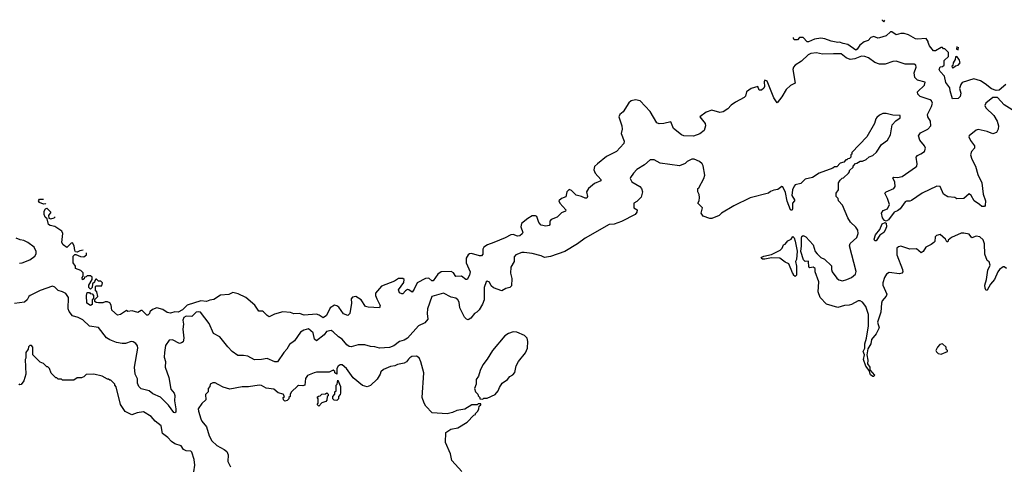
# Model space of a CAD drawing. Extents: x 2348354 to 2479840, y 460476 to 613653.
# Tile 161 of 256: x 2392714 to 2401476, y 582402 to 586368. Entities that reach past the tile are written whole.
import ezdxf

# ---------------------------------------------------------------- set-up
doc = ezdxf.new("R2010")
doc.units = 0

msp = doc.modelspace()

# ---------------------------------------------------------------- linework, layer by layer
at = {"layer": '0CON05XD'}
for points in [[(2400390, 586368.3), (2400390, 586365), (2400405, 586350), (2400412.2, 586363.9)], [(2401489.1, 585790.9), (2401429.1, 585740.9), (2401405, 585737.3), (2401361.8, 585751.8), (2401305, 585798), (2401265, 585824.2), (2401205, 585842.5), (2401101.2, 585808.8), (2401088.3, 585791.7), (2401077.5, 585755), (2401088.8, 585715), (2401082.5, 585685), (2401065, 585667.5), (2401015, 585662.5), (2400993.3, 585735), (2400991.7, 585761.7), (2400955, 585810), (2400943.3, 585865), (2400905, 585906.7), (2400896.2, 585925), (2400905, 585947.5), (2400927, 585953), (2400940, 585965), (2400940, 586005), (2400978.3, 586041.7), (2400980, 586075), (2400948.3, 586108.3), (2400935, 586110), (2400925, 586120), (2400915, 586120), (2400865, 586090), (2400845, 586092.5), (2400812, 586135), (2400797.5, 586165), (2400800, 586175), (2400781.7, 586201.7), (2400700, 586195), (2400685, 586198), (2400625, 586234), (2400585.8, 586245.8), (2400555, 586246), (2400515, 586234.2), (2400475, 586260), (2400465, 586260), (2400426, 586225), (2400365, 586206.2), (2400350, 586205), (2400315, 586217.5), (2400289.3, 586210.7), (2400265, 586184), (2400230, 586170), (2400189.3, 586140.7), (2400167.5, 586105), (2400155, 586097.5), (2400082.5, 586147.5), (2400042.5, 586155), (2400009.3, 586169.3), (2399995, 586166.7), (2399935, 586176.7), (2399879.2, 586199.2), (2399845, 586204), (2399785.8, 586194.2), (2399735, 586170), (2399721.7, 586171.7), (2399685, 586210), (2399655, 586210), (2399635, 586190), (2399605, 586190), (2399600, 586205), (2399600, 586209.2)], [(2401054.7, 586128.7), (2401050, 586105), (2401065, 586100), (2401069.9, 586124.5)], [(2401545, 585566.2), (2401475, 585609.2), (2401416, 585675), (2401375, 585676.7), (2401312, 585625), (2401303.3, 585605), (2401311.2, 585585), (2401383.8, 585515), (2401413.8, 585465), (2401423.3, 585425), (2401422.5, 585395), (2401407.5, 585365), (2401375, 585352.5), (2401325, 585373.8), (2401245, 585391.2), (2401225.9, 585384.1), (2401164.3, 585335.7), (2401160, 585325), (2401174.3, 585294.3), (2401212.5, 585245), (2401212.5, 585225), (2401184.2, 585195.8), (2401174.2, 585165), (2401187, 585127), (2401220, 585065), (2401240.8, 584990.8), (2401276.7, 584915), (2401287.5, 584815), (2401308.8, 584755), (2401306.4, 584713.6), (2401300, 584705), (2401277.5, 584705), (2401255, 584724.3), (2401208.8, 584755), (2401182.5, 584805), (2401165, 584818.8), (2401115, 584777.5), (2401055, 584773.8), (2401035, 584786.7), (2400975, 584792), (2400935, 584816.7), (2400905, 584882.5), (2400875, 584887.5), (2400746.7, 584825), (2400651.3, 584758.7), (2400635, 584752.9), (2400605, 584754), (2400595, 584748), (2400548.8, 584685), (2400525, 584666.2), (2400497.5, 584655), (2400445, 584586), (2400425, 584576.2), (2400410.5, 584580.5), (2400392, 584605), (2400384, 584645), (2400399.5, 584670.5), (2400437.5, 584685), (2400453.3, 584725), (2400437.7, 584777.7), (2400414, 584825), (2400425, 584835.8), (2400492.5, 584865), (2400505, 584882.5), (2400502.3, 584922.3), (2400485, 584960), (2400493.9, 584966.1), (2400525, 584963.8), (2400565.9, 584974.1), (2400686.7, 585055), (2400696.7, 585065), (2400701.2, 585085), (2400693.3, 585145), (2400705, 585160), (2400734.2, 585175.8), (2400766.2, 585195), (2400776.2, 585225), (2400767.1, 585247.1), (2400723.8, 585295), (2400713.9, 585336.1), (2400729.5, 585360.5), (2400796.8, 585393.2), (2400821.2, 585425), (2400820, 585465), (2400796.2, 585505), (2400792, 585525), (2400828.8, 585595), (2400836, 585625), (2400828.8, 585645), (2400815.7, 585655.7), (2400727.5, 585685), (2400706.7, 585705), (2400703.8, 585725), (2400766, 585785), (2400773.3, 585813.3), (2400705, 585830), (2400680, 585855), (2400673.3, 585895), (2400691.2, 585945), (2400687.5, 585965), (2400675, 585973.3), (2400595, 585973.8), (2400515, 586000), (2400485, 585996.7), (2400415, 585973.8), (2400365, 585972.5), (2400325, 585986), (2400267.6, 586027.6), (2400235, 586041.4), (2400205, 586044.5), (2400145, 586019.2), (2400105, 586014.7), (2400068.2, 586028.2), (2400025, 586065.8), (2399955, 586064.4), (2399857.3, 586062.7), (2399805, 586073.8), (2399755, 586068.1), (2399730, 586055), (2399672, 585998), (2399615, 585963.3), (2399600, 585945), (2399594, 585925), (2399616.2, 585803.8), (2399575, 585783.3), (2399534.1, 585745.9), (2399497.3, 585682.7), (2399455, 585627.5), (2399425, 585673.8), (2399365, 585820), (2399345, 585830), (2399340, 585815), (2399343.3, 585775), (2399335, 585757.5), (2399315, 585740), (2399295, 585742.5), (2399282.5, 585772.5), (2399223.3, 585755), (2399182.9, 585725), (2399172, 585688), (2399161.4, 585675), (2399085, 585635.6), (2399045, 585606.7), (2399015, 585574.4), (2398975, 585548.1), (2398945, 585542.9), (2398875, 585564.3), (2398824, 585545), (2398767.5, 585505), (2398813.1, 585445), (2398817, 585423), (2398805, 585383.3), (2398767.7, 585352.3), (2398709.3, 585330.7), (2398625, 585336), (2398605, 585343.3), (2398531.4, 585401.4), (2398508.8, 585458.8), (2398446.8, 585443.2), (2398405, 585442.5), (2398385, 585450.6), (2398325, 585550.6), (2398236.6, 585646.6), (2398195, 585655.9), (2398155, 585645.2), (2398135, 585628.7), (2398085, 585547.9), (2398055, 585523.1), (2398044.6, 585505), (2398073.2, 585425), (2398075.4, 585394.6), (2398068.1, 585355), (2398094.1, 585285.9), (2398090, 585265), (2398025.3, 585194.7), (2397935, 585150), (2397855, 585085.6), (2397829.1, 585060.9), (2397823.4, 585033.4), (2397835, 585003.8), (2397886.2, 584945), (2397886.7, 584935), (2397829.3, 584910.7), (2397775, 584866.2), (2397758.6, 584835), (2397766.9, 584795), (2397760.8, 584779.2), (2397745, 584778.6), (2397715, 584795.7), (2397665, 584806), (2397625, 584848.8), (2397605, 584855.8), (2397582.5, 584835), (2397575, 584792.5), (2397535, 584778), (2397512, 584755), (2397520, 584735), (2397573.3, 584675), (2397570, 584665), (2397535, 584648.8), (2397498.3, 584611.7), (2397445, 584590), (2397433.3, 584575), (2397433, 584547), (2397425, 584537.5), (2397395, 584531.2), (2397355, 584538.8), (2397334.3, 584564.3), (2397315, 584617.5), (2397303.6, 584623.6), (2397275, 584621.4), (2397235, 584600.4), (2397180, 584555), (2397174.6, 584524.6), (2397190.8, 584475), (2397185, 584461.2), (2397165, 584446), (2397145, 584441.9), (2397106.9, 584456.9), (2397085, 584454.6), (2397035, 584426.9), (2396934, 584385)], [(2401015, 585940), (2401025, 585942.5), (2401042.5, 585957.5), (2401065, 585962.5), (2401082.5, 585985), (2401073.3, 586013.3), (2401055, 586040), (2401041.7, 586038.3), (2401040, 586015), (2401020, 585985), (2401018.3, 585961.7), (2401010, 585955), (2401015, 585940)], [(2401495.5, 584155), (2401475, 584169.2), (2401465, 584169.2), (2401435, 584146), (2401417.5, 584125), (2401389.4, 584055), (2401354.3, 584015), (2401325, 583960), (2401315, 583957.5), (2401305, 583980), (2401304.4, 584005), (2401318.9, 584055), (2401329.4, 584140.6), (2401351.2, 584185), (2401343, 584213), (2401322.5, 584225), (2401302, 584282), (2401300.8, 584375), (2401288.8, 584408.8), (2401260, 584435), (2401225, 584441.2), (2401188.3, 584428.3), (2401165, 584460), (2401115, 584467.5), (2401093, 584467), (2401005, 584430), (2400977.5, 584405), (2400975, 584390), (2400965, 584390), (2400952.5, 584415), (2400905, 584457.5), (2400871.7, 584448.3), (2400860, 584435), (2400856.7, 584395), (2400850, 584385), (2400825, 584366.2), (2400777.5, 584345), (2400753.3, 584305), (2400736.4, 584293.6), (2400695, 584330), (2400635, 584326.7), (2400555, 584352.5), (2400535, 584347.5), (2400520, 584335), (2400520, 584275), (2400570, 584145), (2400572.5, 584125), (2400565, 584112.5), (2400545, 584106.7), (2400451.7, 584118.3), (2400428.8, 584105), (2400410, 584075), (2400394, 584025), (2400396.2, 584005), (2400430, 583925), (2400423.6, 583906.4), (2400390, 583865), (2400383.3, 583845), (2400376.2, 583765), (2400347.5, 583675), (2400363.3, 583625), (2400336.1, 583573.9), (2400295, 583522.5), (2400287.2, 583482.8), (2400261.7, 583438.3), (2400252, 583385), (2400261.1, 583338.9), (2400260, 583305), (2400278.8, 583275), (2400280.8, 583250.8), (2400320.6, 583205), (2400316.4, 583193.6), (2400305, 583191.9), (2400285, 583208), (2400274, 583245), (2400244.2, 583285), (2400224.1, 583344.1), (2400232, 583385), (2400220.6, 583415), (2400234.2, 583445), (2400234.4, 583485), (2400249.2, 583535), (2400267.1, 583645), (2400267.8, 583745), (2400245, 583816.7), (2400215.6, 583855.6), (2400195, 583866.2), (2400175, 583866.7), (2400115, 583833.3), (2400095, 583826.7), (2400055, 583826.2), (2399995, 583806.7), (2399895, 583837.5), (2399837, 583897), (2399820, 583945), (2399826.1, 584036.1), (2399793.3, 584125), (2399792.5, 584155), (2399775, 584166.7), (2399745, 584160), (2399737.5, 584165), (2399735, 584220), (2399705, 584216.7), (2399689.7, 584229.7), (2399666.4, 584305), (2399672.5, 584355), (2399671.2, 584425), (2399675, 584440), (2399685, 584447.5), (2399710, 584435), (2399776.1, 584366.1), (2399792.5, 584305), (2399810, 584285), (2399845, 584252.5), (2399875, 584237.5), (2399939.2, 584179.2), (2399939.2, 584145), (2399945.7, 584125), (2399986.6, 584066.6), (2400003.6, 584053.6), (2400035, 584045.6), (2400075, 584055.6), (2400116.2, 584075), (2400152, 584105), (2400158.3, 584128.3), (2400097.5, 584355), (2400105, 584377.5), (2400165, 584430), (2400176.9, 584465), (2400174.2, 584494.2), (2400155, 584522.5), (2400107.5, 584565), (2400082.5, 584605), (2400037, 584717), (2400000, 584755), (2399998.3, 584778.3), (2399980, 584795), (2399980, 584825), (2400000, 584855), (2400000, 584915), (2400015, 584940), (2400033, 584957), (2400045, 584960), (2400088.3, 585001.7), (2400100, 585015), (2400100, 585025), (2400130, 585055), (2400130, 585065), (2400151.7, 585088.3), (2400165, 585090), (2400195, 585110), (2400215, 585110), (2400247, 585123), (2400273, 585147), (2400305, 585160), (2400339.3, 585190.7), (2400383.6, 585256.4), (2400437.5, 585295), (2400462.5, 585345), (2400477, 585433), (2400510.7, 585469.3), (2400550, 585495), (2400550, 585515), (2400545, 585516.7), (2400485, 585517.5), (2400425, 585533.3), (2400395, 585532.5), (2400365, 585517.5), (2400343, 585497), (2400332.5, 585485), (2400320, 585445), (2400253, 585327), (2400120, 585185), (2400118.3, 585171.7), (2400110, 585165), (2400110, 585145), (2400098.3, 585131.7), (2400085, 585130), (2400075, 585120), (2400065, 585120), (2400048.3, 585101.7), (2400015, 585090), (2399985, 585060), (2399965, 585060), (2399951.7, 585048.3), (2399828.3, 585001.7), (2399770, 584965), (2399705, 584950), (2399665, 584910), (2399615, 584897.5), (2399605, 584887.5), (2399592.5, 584855), (2399586.7, 584805), (2399610, 584765), (2399610, 584755), (2399590, 584735), (2399592.5, 584685), (2399585, 584670), (2399573.3, 584675), (2399544.3, 584754.3), (2399529.5, 584829.5), (2399505, 584880), (2399495, 584882.5), (2399461.7, 584858.3), (2399425, 584852.5), (2399395, 584840), (2399377, 584823), (2399215, 584782.5), (2399069.3, 584710.7), (2398960, 584645), (2398940, 584625), (2398875, 584597.5), (2398855, 584597.5), (2398795, 584620), (2398780, 584645), (2398790, 584695), (2398750, 584735), (2398760, 584755), (2398762.5, 584785), (2398761.7, 584811.7), (2398747.5, 584835), (2398750, 584865), (2398757, 584873), (2398802.5, 584955), (2398812.5, 584985), (2398796.4, 585066.4), (2398787.5, 585085), (2398765, 585106.7), (2398716.1, 585126.1), (2398695, 585126.7), (2398655, 585107.5), (2398635, 585087.5), (2398585, 585067.5), (2398415, 585092.5), (2398361.7, 585121.7), (2398325, 585120), (2398273, 585077), (2398207.5, 585035), (2398175, 585002.5), (2398150, 584965), (2398147.5, 584955), (2398162.5, 584925), (2398233, 584883), (2398247, 584867), (2398257.5, 584835), (2398245, 584790), (2398205, 584750), (2398180, 584735), (2398180, 584695), (2398210, 584675), (2398207.5, 584655), (2398190, 584635), (2398068.8, 584571.2), (2398005, 584550), (2397960, 584545), (2397745, 584424), (2397676.6, 584373.4), (2397565, 584306), (2397439.2, 584260.8)], [(2392947.1, 584732.1), (2392945, 584730), (2392925, 584727.5), (2392890, 584740), (2392882.5, 584755), (2392890, 584770), (2392925.9, 584770)], [(2393280.1, 584316.7), (2393248.3, 584311.7), (2393225, 584300), (2393211.7, 584301.7), (2393203.6, 584313.6), (2393200, 584355), (2393185, 584382.5), (2393170.7, 584379.3), (2393135, 584340), (2393100, 584365), (2393090, 584385), (2393098.8, 584465), (2393087.7, 584487.7), (2393027.7, 584527.7), (2392985, 584536.2), (2392970, 584545), (2392957.5, 584595), (2392941.7, 584611.7), (2392932.5, 584635), (2392932.5, 584665), (2392943.6, 584686.4), (2392955, 584690), (2392990, 584655), (2392970, 584625), (2392973.3, 584603.3), (2392990, 584595), (2393020, 584605), (2393028.4, 584613.4)], [(2400335, 584398.8), (2400325, 584400), (2400319.2, 584415), (2400328.9, 584455), (2400368.5, 584501.5), (2400388.8, 584551.2), (2400415, 584562.5), (2400425, 584557.5), (2400428.5, 584525), (2400417.3, 584495), (2400403.3, 584475), (2400369.5, 584450.5), (2400335, 584398.8)], [(2392711.2, 584201.2), (2392735, 584204.2), (2392805, 584230), (2392848, 584265), (2392860, 584285), (2392862, 584305), (2392843.8, 584345), (2392786.7, 584385), (2392752.1, 584402.1), (2392719.4, 584409.4), (2392682.7, 584422.7)], [(2396934, 584385), (2396876, 584365), (2396844.4, 584345), (2396834.4, 584325), (2396835, 584282.5), (2396825, 584268), (2396805, 584266.9), (2396735, 584288.2), (2396716.2, 584285), (2396704.3, 584275), (2396688.6, 584245), (2396686.9, 584205), (2396724, 584125), (2396716.6, 584093.4), (2396695, 584056.7), (2396685, 584056.7), (2396645, 584086), (2396595, 584084), (2396574.2, 584114.2), (2396555, 584126), (2396464.5, 584125.5), (2396434, 584105), (2396395, 584043.3), (2396382.5, 584045), (2396355, 584068), (2396325, 584065.7), (2396250, 584025), (2396225, 583970), (2396206.1, 583943.9), (2396177.5, 583965), (2396165, 583966), (2396147.5, 583955), (2396125, 583927.5), (2396115, 583927.5), (2396095, 583937.5), (2396083.8, 583965), (2396131.2, 584028.8), (2396136.2, 584055), (2396125, 584066.2), (2396085, 584065.8), (2396048.5, 584041.5), (2395934.6, 583995.4), (2395880.6, 583935), (2395880, 583915), (2395892.9, 583882.9), (2395922, 583825), (2395916.7, 583805), (2395815, 583808.8), (2395792.5, 583815), (2395753.3, 583875), (2395705, 583904.2), (2395675, 583900), (2395664.2, 583885), (2395665.7, 583845), (2395651.2, 583755), (2395635, 583736.7), (2395595, 583751.2), (2395555, 583809.2), (2395535, 583822.9), (2395515, 583826.9), (2395475.8, 583805), (2395445.8, 583735), (2395415, 583716), (2395379.5, 583739.5), (2395355, 583747.9), (2395245, 583738.9), (2395205, 583752.7), (2395155, 583751.8), (2395122.7, 583762.7), (2395055, 583769.5), (2394981.3, 583748.7), (2394935, 583724), (2394916.2, 583735), (2394885, 583768.8), (2394875, 583773.8), (2394842.9, 583772.9), (2394807.2, 583827.2), (2394725.6, 583895.6), (2394658.7, 583928.7), (2394610.6, 583939.4), (2394575, 583921.4), (2394502.5, 583917.5), (2394442.7, 583877.3), (2394405, 583872), (2394375, 583860), (2394325, 583866), (2394203.6, 583826.4), (2394164.2, 583785), (2394125, 583764.4), (2394095, 583768.6), (2394055, 583757.5), (2394025, 583762.5), (2393987.7, 583787.7), (2393935, 583802.5), (2393895, 583790), (2393871.7, 583768.3), (2393870, 583755), (2393855, 583740), (2393845, 583740), (2393805, 583780), (2393795, 583780), (2393765, 583762.5), (2393715, 583777.5), (2393675, 583772.5), (2393665, 583780), (2393610, 583745), (2393585, 583740), (2393533.9, 583783.9), (2393527, 583827), (2393515, 583847.5), (2393495, 583857.5), (2393475, 583857.5), (2393455, 583847.5), (2393415, 583847.5), (2393395, 583850), (2393381.7, 583861.7), (2393381.7, 583878.3), (2393410, 583905), (2393400, 583945), (2393390, 583955), (2393390, 583995), (2393395, 584000), (2393445, 584000), (2393450, 584025), (2393435, 584040), (2393415, 584040), (2393398.3, 584058.3), (2393391.7, 584058.3), (2393381.7, 584048.3), (2393378.3, 584031.7), (2393361.7, 584018.3), (2393360, 583985), (2393345, 583970), (2393330, 583985), (2393330, 584005), (2393360, 584055), (2393358.3, 584078.3), (2393345, 584090), (2393315, 584090), (2393305, 584080), (2393291.7, 584078.3), (2393288.3, 584061.7), (2393271.7, 584051.7), (2393270, 584075), (2393280, 584085), (2393280, 584115), (2393257, 584137), (2393210, 584155), (2393210, 584175), (2393190, 584205), (2393190, 584265), (2393205, 584280), (2393215, 584280), (2393255, 584260), (2393285, 584257.5), (2393310, 584275), (2393310, 584292.1)], [(2399615, 584082.5), (2399600, 584095), (2399600, 584105), (2399590, 584115), (2399560, 584195), (2399525, 584210), (2399480, 584245), (2399405, 584248), (2399345, 584235.7), (2399325, 584236.2), (2399314, 584245), (2399318.8, 584255), (2399335, 584264.2), (2399405, 584280), (2399483, 584317), (2399500, 584335), (2399510, 584365), (2399525, 584370), (2399550.7, 584399.3), (2399580, 584415), (2399595, 584440), (2399607, 584427), (2399616.1, 584396.1), (2399632.1, 584307.9), (2399625.9, 584234.1), (2399617.5, 584215), (2399626.2, 584175), (2399626.7, 584095), (2399615, 584082.5)], [(2397439.2, 584260.8), (2397385, 584253.3), (2397355, 584266.7), (2397275, 584286.2), (2397203.6, 584296.4), (2397183.6, 584296.4), (2397130, 584275), (2397113, 584257), (2397113.3, 584215), (2397083.9, 584166.1), (2397081.2, 584111.2), (2397094, 584065), (2397090.7, 583999.3), (2397075.9, 583984.1), (2397040, 583975), (2397005, 583956.7), (2396931.7, 583981.7), (2396911.2, 584001.2), (2396895, 584033.3), (2396875, 584041.2), (2396865, 584036.7), (2396846.2, 583985), (2396846.4, 583876.4), (2396833.6, 583836.4), (2396802.5, 583785), (2396782.5, 583765), (2396762.5, 583755), (2396727.7, 583712.3), (2396705, 583697.5), (2396691.7, 583701.7), (2396672.3, 583722.3), (2396632, 583805), (2396623.8, 583855), (2396613.9, 583873.9), (2396595, 583888.8), (2396555, 583900), (2396485, 583934), (2396381.2, 583905), (2396343.6, 583796.4), (2396340.6, 583755), (2396346.2, 583703.8), (2396319.6, 583670.4), (2396263.8, 583645), (2396166.2, 583535), (2396135, 583517.5), (2396094.3, 583505.7), (2396042.5, 583465), (2396005, 583450), (2395916.4, 583443.6), (2395875, 583458), (2395835, 583460.8), (2395785, 583474), (2395725, 583474.2), (2395665, 583456.7), (2395645, 583460.8), (2395624.2, 583475), (2395585, 583524), (2395550, 583545), (2395505, 583591.2), (2395485, 583602), (2395445, 583593.8), (2395425, 583564.2), (2395355, 583508.8), (2395338, 583525), (2395325, 583580), (2395285, 583617.5), (2395244.1, 583605.9), (2395212.3, 583587.7), (2395159.5, 583510.5), (2395115, 583477.5), (2395092.5, 583435), (2395063.9, 583406.1), (2395007, 583323), (2394985, 583322.5), (2394915, 583352.5), (2394865, 583343.3), (2394805, 583342.5), (2394745, 583373.3), (2394705, 583381.2), (2394655, 583380), (2394605, 583416.7), (2394565, 583456.7), (2394496.2, 583545), (2394437.5, 583575), (2394400, 583665), (2394324.2, 583764.2), (2394305, 583768.6), (2394285, 583764.3), (2394245, 583728.2), (2394195, 583728.5), (2394175, 583719.1), (2394164.6, 583695), (2394172.6, 583657.4), (2394167.1, 583615), (2394175.7, 583535), (2394168.3, 583501.7), (2394155, 583491.2), (2394135, 583487.5), (2394075, 583519.4), (2394044.5, 583515.5), (2394010.9, 583469.1), (2394001.8, 583405), (2394000.6, 583365), (2394011.4, 583325), (2394009.5, 583275), (2394042.2, 583185), (2394060.2, 583080.2), (2394087.5, 583045), (2394095.5, 583025), (2394090.4, 582975), (2394104.3, 582905), (2394103.8, 582875), (2394095, 582869.2), (2394085, 582872.9), (2394038.2, 582938.2), (2393968, 583008), (2393900, 583040), (2393865, 583066), (2393795, 583083.1), (2393775, 583103.8), (2393761.9, 583135), (2393761.2, 583171.2), (2393743.1, 583215), (2393735.5, 583275), (2393764.3, 583445), (2393762, 583465), (2393747, 583487), (2393725, 583501.2), (2393705, 583503.8), (2393654.3, 583485.7), (2393625, 583485.6), (2393575.5, 583495.5), (2393515, 583518.9), (2393487.6, 583537.6), (2393415, 583628.1), (2393335, 583641.5), (2393275.7, 583695.7), (2393235, 583717.1), (2393182.7, 583732.7), (2393155, 583772), (2393146.2, 583795), (2393147.1, 583895), (2393125, 583932.5), (2393096.2, 583946.2), (2393055, 583957.5), (2393027.9, 583987.9), (2393005, 583995.7), (2392895, 583958.5), (2392808, 583915), (2392795.5, 583904.5), (2392781.1, 583875), (2392756.7, 583853.2), (2392668.5, 583841.5)], [(2393345, 583823.3), (2393312.5, 583845), (2393307.5, 583915), (2393315, 583940), (2393335, 583940), (2393341.7, 583931.7), (2393358.3, 583928.3), (2393370, 583915), (2393370, 583885), (2393360, 583875), (2393360, 583835), (2393345, 583823.3)], [(2396835, 582990), (2396845, 583000), (2396875, 583000), (2396945, 583032.5), (2396973.3, 583065), (2396982.5, 583095), (2397007, 583133), (2397055, 583167.5), (2397077, 583193), (2397103, 583207), (2397120.7, 583229.3), (2397133.6, 583286.4), (2397152.5, 583325), (2397216, 583404), (2397232.5, 583445), (2397237.5, 583505), (2397230, 583535), (2397207, 583557), (2397137, 583587), (2397105, 583590), (2397065, 583576.2), (2397032.5, 583555), (2396922.5, 583425), (2396873.6, 583346.4), (2396835, 583297.5), (2396811.2, 583245), (2396797.5, 583195), (2396777.5, 583165), (2396777.5, 583125), (2396760, 583085), (2396770, 583055), (2396790, 583035), (2396795, 583020), (2396810, 583005), (2396810, 582995), (2396835, 582990)], [(2394264.2, 582345), (2394271.2, 582405), (2394267.5, 582455), (2394245, 582520), (2394237, 582527), (2394195, 582532.5), (2394173, 582543), (2394150, 582575), (2394093.3, 582595), (2394065, 582613.1), (2394031.4, 582651.4), (2393985, 582686), (2393972.9, 582755), (2393918.6, 582795), (2393885, 582838.1), (2393815, 582879.2), (2393759.3, 582870.7), (2393711.2, 582851.2), (2393652.3, 582882.3), (2393610, 582945), (2393571.7, 583101.7), (2393560, 583115), (2393560, 583125), (2393525, 583160), (2393515, 583160), (2393505, 583170), (2393495, 583170), (2393447, 583197), (2393375, 583212.5), (2393305, 583210), (2393285, 583190), (2393270, 583185), (2393265, 583180), (2393225, 583180), (2393195, 583160), (2393095, 583160), (2393085, 583170), (2393055, 583170), (2393045, 583180), (2393035, 583180), (2392993, 583223), (2392980, 583265), (2392965, 583280), (2392955, 583280), (2392925, 583310), (2392895, 583320), (2392830, 583385), (2392830, 583455), (2392818.3, 583468.3), (2392805, 583470), (2392791.7, 583458.3), (2392790, 583435), (2392770, 583405), (2392770, 583355), (2392762.5, 583345), (2392767.5, 583215), (2392750, 583155), (2392728.3, 583121.7), (2392715, 583120), (2392708.3, 583128.3)], [(2400915, 583392.5), (2400970, 583415), (2400970, 583425), (2400960, 583435), (2400960, 583455), (2400925, 583482.5), (2400903.6, 583476.4), (2400882.5, 583455), (2400867.5, 583425), (2400871.7, 583411.7), (2400887.5, 583397.5), (2400915, 583392.5)], [(2396648.3, 582348.3), (2396558.8, 582445), (2396547.5, 582505), (2396503.6, 582606.4), (2396507.5, 582695), (2396550, 582725), (2396613.6, 582736.4), (2396695, 582787.5), (2396755, 582850), (2396770, 582855), (2396770, 582865), (2396790, 582885), (2396800, 582905), (2396801.7, 582928.3), (2396818.3, 582941.7), (2396818.3, 582948.3), (2396795, 582950), (2396785, 582940), (2396738.3, 582941.7), (2396675, 582902.5), (2396605, 582890), (2396565, 582872.5), (2396518.3, 582861.7), (2396385, 582870), (2396329.3, 582929.3), (2396313.3, 582955), (2396296.7, 583005), (2396310, 583225), (2396283.9, 583323.9), (2396268.3, 583358.3), (2396245, 583373.3), (2396205, 583370), (2396185, 583360), (2396175, 583347.5), (2396155.7, 583324.3), (2396135, 583310.8), (2396075, 583298.6), (2396052.7, 583287.3), (2396015, 583283.3), (2395952.5, 583255), (2395927.5, 583235), (2395922.5, 583215), (2395895, 583170), (2395836.4, 583113.6), (2395805, 583100), (2395765, 583112.5), (2395681.4, 583181.4), (2395623.3, 583265), (2395585, 583296.7), (2395565, 583297.5), (2395547.5, 583285), (2395537.5, 583265), (2395537.5, 583212.5), (2395520, 583225), (2395518.3, 583238.3), (2395505, 583250), (2395468.3, 583231.7), (2395355, 583231.2), (2395335, 583226.2), (2395275, 583201.2), (2395256.2, 583175), (2395252.5, 583115), (2395235, 583108.8), (2395195, 583113.3), (2395185, 583107.5), (2395132.5, 583055), (2395120, 583035), (2395120, 583015), (2395110, 583005), (2395110, 582995), (2395095, 582980), (2395075, 582972.5), (2395062.5, 582985), (2395060, 583005), (2395070, 583015), (2395057.5, 583035), (2395015, 583046.7), (2394975, 583079.2), (2394907.7, 583087.7), (2394865, 583113.3), (2394845, 583116.2), (2394750.5, 583099.5), (2394695, 583100), (2394585, 583080), (2394525, 583097.5), (2394480.7, 583120.7), (2394455, 583137.5), (2394433, 583137), (2394410, 583125), (2394407, 583103), (2394392.5, 583085), (2394390, 583055), (2394368.3, 583031.7), (2394370, 582985), (2394336.1, 582953.9), (2394303.6, 582906.4), (2394304, 582885), (2394327.1, 582815), (2394335.8, 582795), (2394376.3, 582746.3), (2394401.4, 582665), (2394425, 582620), (2394468.3, 582578.3), (2394535, 582544), (2394558.8, 582525), (2394568, 582495), (2394566.2, 582435), (2394589.5, 582389.5)], [(2395535, 582980), (2395511.7, 582981.7), (2395500, 582995), (2395500, 583015), (2395520, 583035), (2395520, 583055), (2395530, 583065), (2395530, 583115), (2395540, 583125), (2395545, 583160), (2395567.5, 583105), (2395570, 583045), (2395567, 583033), (2395550, 583015), (2395550, 582995), (2395535, 582980)], [(2395375, 582930), (2395360, 582945), (2395370, 582955), (2395370, 582995), (2395361.7, 583008.3), (2395371.7, 583018.3), (2395388.3, 583021.7), (2395403, 583037), (2395435, 583040), (2395448.3, 583048.3), (2395460, 583035), (2395458.3, 583021.7), (2395450, 583015), (2395448.3, 582981.7), (2395438.3, 582971.7), (2395401.7, 582958.3), (2395375, 582930)]]:
    msp.add_lwpolyline(points, dxfattribs=at)

doc.saveas('drawing.dxf')
